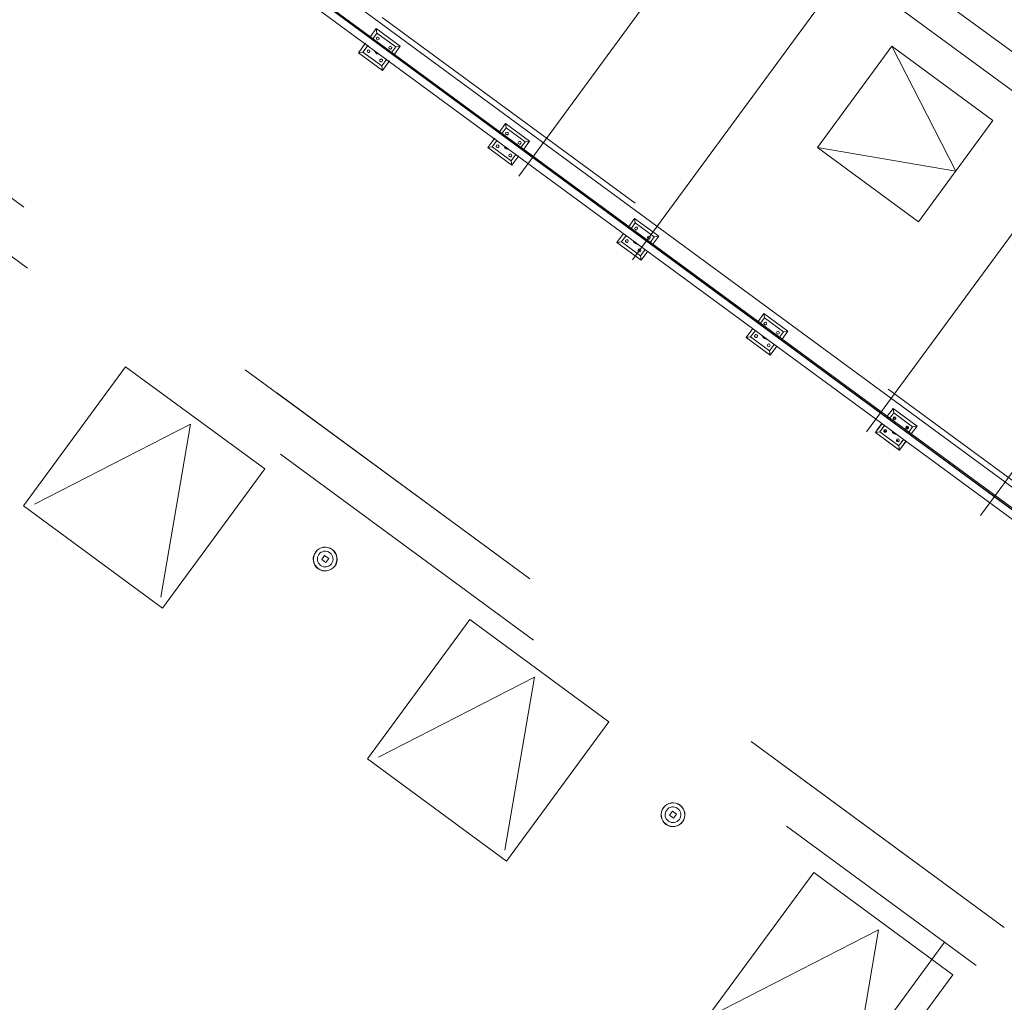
# Model space of a CAD drawing. Header units: metres. Extents: x 135583 to 135939, y 457896 to 458258.
# Tile 231 of 256: x 135790 to 135796, y 457921 to 457927. Entities that reach past the tile are written whole.
import ezdxf

# ---------------------------------------------------------------- set-up
doc = ezdxf.new("R2010")
doc.units = ezdxf.units.M
doc.linetypes.add('Hidden', pattern=[4, 2, -2])
doc.layers.add('NIEUWE INSTALLATIE', color=250, linetype='Continuous', lineweight=0)

msp = doc.modelspace()

# ---------------------------------------------------------------- linework, layer by layer
at = {"layer": 'NIEUWE INSTALLATIE', "linetype": 'Hidden'}
for p, q in [((135775.4878, 457936.759), (135796.2394, 457921.5132)), ((135796.2394, 457921.5132), (135775.4878, 457936.759)), ((135775.4878, 457936.759), (135796.2394, 457921.5132)), ((135775.5116, 457936.3692), (135795.8603, 457921.4195)), ((135775.5116, 457936.3692), (135795.8603, 457921.4195)), ((135797.1123, 457923.757), (135788.2072, 457930.2993)), ((135795.6345, 457927.5725), (135796.9239, 457926.6252)), ((135795.6345, 457927.5725), (135796.9239, 457926.6252)), ((135796.8055, 457926.4641), (135795.5161, 457927.4114)), ((135796.8055, 457926.4641), (135795.5161, 457927.4114)), ((135795.0502, 457926.4817), (135795.5239, 457927.1264)), ((135795.5239, 457927.1264), (135796.1686, 457926.6528)), ((135796.1686, 457926.6528), (135795.6949, 457926.0081)), ((135795.6949, 457926.0081), (135795.0502, 457926.4817)), ((135795.55, 457924.7525), (135795.5378, 457924.7618)), ((135795.5378, 457924.7618), (135795.5378, 457924.7572)), ((135795.55, 457924.7525), (135795.5378, 457924.7618)), ((135795.5378, 457924.7618), (135795.5378, 457924.7572)), ((135795.5378, 457924.7572), (135795.5448, 457924.7545)), ((135795.5378, 457924.7572), (135795.5448, 457924.7545)), ((135795.5448, 457924.7545), (135795.55, 457924.7525)), ((135795.5448, 457924.7545), (135795.55, 457924.7525)), ((135795.4856, 457924.6836), (135795.474, 457924.6784)), ((135795.4856, 457924.6836), (135795.474, 457924.6784)), ((135795.474, 457924.6784), (135795.4859, 457924.667)), ((135795.474, 457924.6784), (135795.4859, 457924.667)), ((135795.486, 457924.6669), (135795.4856, 457924.6836)), ((135795.486, 457924.6669), (135795.4856, 457924.6836)), ((135795.4859, 457924.667), (135795.486, 457924.6669)), ((135795.4859, 457924.667), (135795.486, 457924.6669)), ((135795.6186, 457924.7048), (135795.6139, 457924.6929)), ((135795.6186, 457924.7048), (135795.6139, 457924.6929)), ((135795.6139, 457924.6929), (135795.6306, 457924.6933)), ((135795.6139, 457924.6929), (135795.6306, 457924.6933)), ((135795.6306, 457924.6933), (135795.6186, 457924.7048)), ((135795.6306, 457924.6933), (135795.6186, 457924.7048)), ((135795.5604, 457924.6164), (135795.5559, 457924.6103)), ((135795.5604, 457924.6164), (135795.5559, 457924.6103)), ((135795.5559, 457924.6103), (135795.5643, 457924.6071)), ((135795.5559, 457924.6103), (135795.5643, 457924.6071)), ((135795.5643, 457924.6071), (135795.5604, 457924.6164)), ((135795.5643, 457924.6071), (135795.5604, 457924.6164)), ((135791.9143, 457915.6262), (135796.2394, 457921.5132)), ((135791.9143, 457915.6262), (135796.2394, 457921.5132)), ((135795.8603, 457921.4195), (135791.7128, 457915.7742)), ((135795.8603, 457921.4195), (135791.7128, 457915.7742)), ((135796.0617, 457921.2715), (135795.8603, 457921.4194)), ((135796.0617, 457921.2715), (135795.8603, 457921.4194))]:
    msp.add_line(p, q, dxfattribs=at)
at = {"layer": 'NIEUWE INSTALLATIE'}
for p, q in [((135788.1583, 457930.2918), (135797.1197, 457923.708)), ((135797.1445, 457923.5461), (135788.1582, 457930.1481)), ((135788.1587, 457930.1488), (135797.1443, 457923.5473)), ((135797.1426, 457923.5584), (135788.1634, 457930.1553)), ((135788.1296, 457930.1092), (135797.1548, 457923.4785)), ((135793.147, 457926.2979), (135794.3311, 457927.9097)), ((135793.147, 457926.2979), (135794.3311, 457927.9097)), ((135795.0564, 457927.3768), (135793.8723, 457925.765)), ((135795.0564, 457927.3768), (135793.8723, 457925.765)), ((135792.2026, 457927.1877), (135792.2393, 457927.2377)), ((135792.2393, 457927.2377), (135792.3925, 457927.1252)), ((135792.2393, 457927.2377), (135792.2436, 457927.2097)), ((135792.2436, 457927.2097), (135792.2188, 457927.1759)), ((135792.3645, 457927.1209), (135792.2436, 457927.2097)), ((135792.1268, 457927.0846), (135792.1707, 457927.1443)), ((135792.1868, 457927.1325), (135792.1548, 457927.0889)), ((135792.3396, 457927.0871), (135792.3645, 457927.1209)), ((135792.3925, 457927.1252), (135792.3558, 457927.0753)), ((135792.3925, 457927.1252), (135792.3645, 457927.1209)), ((135795.0502, 457926.4817), (135795.5239, 457927.1264)), ((135795.5239, 457927.1264), (135795.0502, 457926.4817)), ((135795.5239, 457927.1264), (135796.1686, 457926.6528)), ((135795.5239, 457927.1264), (135795.9318, 457926.3304)), ((135796.1686, 457926.6528), (135795.5239, 457927.1264)), ((135792.1268, 457927.0846), (135792.1548, 457927.0889)), ((135792.28, 457926.9721), (135792.1268, 457927.0846)), ((135792.1548, 457927.0889), (135792.2757, 457927)), ((135792.2757, 457927), (135792.3077, 457927.0436)), ((135792.2757, 457927), (135792.28, 457926.9721)), ((135792.3238, 457927.0318), (135792.28, 457926.9721)), ((135793.0258, 457926.583), (135793.0625, 457926.6329)), ((135793.0625, 457926.6329), (135793.2156, 457926.5204)), ((135793.0625, 457926.6329), (135793.0668, 457926.605)), ((135796.1686, 457926.6528), (135795.6949, 457926.0081)), ((135795.6949, 457926.0081), (135796.1686, 457926.6528)), ((135793.0668, 457926.605), (135793.0419, 457926.5711)), ((135793.1877, 457926.5162), (135793.0668, 457926.605)), ((135792.95, 457926.4798), (135792.9939, 457926.5395)), ((135792.95, 457926.4798), (135792.978, 457926.4841)), ((135793.01, 457926.5277), (135792.978, 457926.4841)), ((135792.978, 457926.4841), (135793.0988, 457926.3953)), ((135793.1628, 457926.4823), (135793.1877, 457926.5162)), ((135793.2156, 457926.5204), (135793.1789, 457926.4705)), ((135793.2156, 457926.5204), (135793.1877, 457926.5162)), ((135795.6949, 457926.0081), (135795.0502, 457926.4817)), ((135795.0502, 457926.4817), (135795.9318, 457926.3304)), ((135795.0502, 457926.4817), (135795.6949, 457926.0081)), ((135793.1031, 457926.3673), (135792.95, 457926.4798)), ((135793.0988, 457926.3953), (135793.1309, 457926.4389)), ((135793.147, 457926.427), (135793.1031, 457926.3673)), ((135793.0988, 457926.3953), (135793.1031, 457926.3673)), ((135795.3632, 457924.6697), (135796.5473, 457926.2815)), ((135795.3632, 457924.6697), (135796.5473, 457926.2815)), ((135793.849, 457925.9782), (135793.8856, 457926.0282)), ((135793.8899, 457926.0002), (135793.8651, 457925.9664)), ((135793.8856, 457926.0282), (135794.0388, 457925.9157)), ((135793.8856, 457926.0282), (135793.8899, 457926.0002)), ((135794.0108, 457925.9114), (135793.8899, 457926.0002)), ((135793.7732, 457925.8751), (135793.8156, 457925.9328)), ((135793.8317, 457925.921), (135793.8011, 457925.8793)), ((135794.0388, 457925.9157), (135794.0021, 457925.8657)), ((135794.0388, 457925.9157), (135794.0108, 457925.9114)), ((135793.7732, 457925.8751), (135793.8011, 457925.8793)), ((135793.9263, 457925.7626), (135793.7732, 457925.8751)), ((135793.8011, 457925.8793), (135793.922, 457925.7905)), ((135793.986, 457925.8776), (135794.0108, 457925.9114)), ((135793.922, 457925.7905), (135793.9526, 457925.8322)), ((135793.922, 457925.7905), (135793.9263, 457925.7626)), ((135793.9687, 457925.8203), (135793.9263, 457925.7626)), ((135797.2726, 457925.7486), (135796.0884, 457924.1369)), ((135797.2726, 457925.7486), (135796.0884, 457924.1369)), ((135794.6721, 457925.3735), (135794.7088, 457925.4234)), ((135794.7088, 457925.4234), (135794.8619, 457925.3109)), ((135794.7088, 457925.4234), (135794.7131, 457925.3955)), ((135794.7131, 457925.3955), (135794.6882, 457925.3616)), ((135794.834, 457925.3067), (135794.7131, 457925.3955)), ((135794.5963, 457925.2703), (135794.6388, 457925.3281)), ((135794.6549, 457925.3162), (135794.6243, 457925.2746)), ((135794.8091, 457925.2728), (135794.834, 457925.3067)), ((135794.8619, 457925.3109), (135794.8252, 457925.261)), ((135794.8619, 457925.3109), (135794.834, 457925.3067)), ((135794.5963, 457925.2703), (135794.6243, 457925.2746)), ((135794.7494, 457925.1578), (135794.5963, 457925.2703)), ((135794.6243, 457925.2746), (135794.7452, 457925.1858)), ((135794.7452, 457925.1858), (135794.7758, 457925.2274)), ((135794.7452, 457925.1858), (135794.7494, 457925.1578)), ((135794.7919, 457925.2156), (135794.7494, 457925.1578)), ((135790.6426, 457925.0848), (135789.9913, 457924.1984)), ((135791.5291, 457924.4336), (135790.6426, 457925.0848)), ((135795.532, 457924.8187), (135795.4953, 457924.7687)), ((135795.4953, 457924.7687), (135795.532, 457924.8187)), ((135795.5114, 457924.7569), (135795.5362, 457924.7907)), ((135795.5362, 457924.7907), (135795.5114, 457924.7569)), ((135795.5362, 457924.7907), (135795.532, 457924.8187)), ((135795.532, 457924.8187), (135795.6851, 457924.7062)), ((135795.532, 457924.8187), (135795.5362, 457924.7907)), ((135795.6571, 457924.7019), (135795.5362, 457924.7907)), ((135795.4953, 457924.7687), (135795.5103, 457924.7577)), ((135795.5066, 457924.7504), (135795.4953, 457924.7577)), ((135795.4953, 457924.7577), (135795.5061, 457924.7497)), ((135795.5061, 457924.7497), (135795.5066, 457924.7504)), ((135795.5103, 457924.7577), (135795.5114, 457924.7569)), ((135790.0612, 457924.2091), (135791.0563, 457924.7189)), ((135791.0563, 457924.7189), (135790.8671, 457923.617)), ((135795.4195, 457924.6655), (135795.4619, 457924.7233)), ((135795.4313, 457924.6817), (135795.4195, 457924.6655)), ((135795.4195, 457924.6655), (135795.4474, 457924.6698)), ((135795.4474, 457924.6698), (135795.4195, 457924.6655)), ((135795.4195, 457924.6655), (135795.4474, 457924.6698)), ((135795.4195, 457924.6655), (135795.5683, 457924.5562)), ((135795.5726, 457924.5531), (135795.4195, 457924.6655)), ((135795.4614, 457924.7227), (135795.4313, 457924.6817)), ((135795.478, 457924.7115), (135795.4474, 457924.6698)), ((135795.4474, 457924.6698), (135795.4775, 457924.7108)), ((135795.5683, 457924.581), (135795.4474, 457924.6698)), ((135795.4474, 457924.6698), (135795.5683, 457924.581)), ((135795.4775, 457924.7108), (135795.4614, 457924.7227)), ((135795.6571, 457924.7019), (135795.6323, 457924.6681)), ((135795.6323, 457924.6681), (135795.6571, 457924.7019)), ((135795.6323, 457924.6681), (135795.6444, 457924.6592)), ((135795.6484, 457924.6562), (135795.6851, 457924.7062)), ((135795.6851, 457924.7062), (135795.6484, 457924.6562)), ((135795.6851, 457924.7062), (135795.6571, 457924.7019)), ((135795.6851, 457924.7062), (135795.6571, 457924.7019)), ((135795.5683, 457924.581), (135795.5989, 457924.6227)), ((135795.5984, 457924.622), (135795.5683, 457924.581)), ((135795.615, 457924.6108), (135795.5726, 457924.5531)), ((135795.5726, 457924.5531), (135795.6145, 457924.6102)), ((135795.6145, 457924.6102), (135795.5984, 457924.622)), ((135795.6396, 457924.6527), (135795.6391, 457924.6521)), ((135795.6391, 457924.6521), (135795.6431, 457924.6491)), ((135795.6431, 457924.6491), (135795.6396, 457924.6527)), ((135795.6444, 457924.6592), (135795.6484, 457924.6562)), ((135795.5683, 457924.581), (135795.5726, 457924.5531)), ((135795.5726, 457924.5531), (135795.5683, 457924.581)), ((135795.5683, 457924.581), (135795.5726, 457924.5531)), ((135795.5683, 457924.5562), (135795.5726, 457924.5531)), ((135790.8778, 457923.5471), (135791.5291, 457924.4336)), ((135789.9913, 457924.1984), (135790.8778, 457923.5471)), ((135789.9913, 457924.1983), (135789.9913, 457924.1984)), ((135790.8777, 457923.547), (135789.9913, 457924.1983)), ((135791.9106, 457923.882), (135791.8916, 457923.8562)), ((135791.8916, 457923.8562), (135791.9174, 457923.8372)), ((135791.9364, 457923.863), (135791.9106, 457923.882)), ((135791.9174, 457923.8372), (135791.9364, 457923.863)), ((135790.8778, 457923.5471), (135790.8777, 457923.547)), ((135792.8346, 457923.4744), (135792.1834, 457922.588)), ((135793.7211, 457922.8231), (135792.8346, 457923.4744)), ((135792.2533, 457922.5986), (135793.2483, 457923.1085)), ((135793.2483, 457923.1085), (135793.0591, 457922.0066)), ((135793.0698, 457921.9367), (135793.7211, 457922.8231)), ((135792.1833, 457922.5878), (135792.1834, 457922.588)), ((135793.0698, 457921.9366), (135792.1833, 457922.5878)), ((135792.1834, 457922.588), (135793.0698, 457921.9367)), ((135794.1268, 457922.2538), (135794.1078, 457922.228)), ((135794.1078, 457922.228), (135794.1336, 457922.2091)), ((135794.1525, 457922.2348), (135794.1268, 457922.2538)), ((135794.1336, 457922.2091), (135794.1525, 457922.2348)), ((135793.0698, 457921.9367), (135793.0698, 457921.9366)), ((135795.0266, 457921.864), (135794.3754, 457920.9775)), ((135795.9131, 457921.2127), (135795.0266, 457921.864)), ((135794.4453, 457920.9882), (135795.4403, 457921.4981)), ((135795.4403, 457921.4981), (135795.2512, 457920.3961)), ((135795.2618, 457920.3263), (135795.9131, 457921.2127))]:
    msp.add_line(p, q, dxfattribs=at)
for centre, radius, start, end in [((135791.914, 457923.8596), 0.076, 53.696, 233.696), ((135791.914, 457923.8596), 0.075, 53.696, 233.696), ((135791.914, 457923.8596), 0.05, 53.696, 233.696), ((135791.914, 457923.8596), 0.076, 233.696, 53.696), ((135791.914, 457923.8596), 0.075, 233.696, 53.696), ((135791.914, 457923.8596), 0.05, 233.696, 53.696), ((135794.1302, 457922.2314), 0.076, 53.696, 233.696), ((135794.1302, 457922.2314), 0.075, 53.696, 233.696), ((135794.1302, 457922.2314), 0.05, 53.696, 233.696), ((135794.1302, 457922.2314), 0.076, 233.696, 53.696), ((135794.1302, 457922.2314), 0.075, 233.696, 53.696), ((135794.1302, 457922.2314), 0.05, 233.696, 53.696)]:
    msp.add_arc(centre, radius, start, end, dxfattribs=at)
for centre, major_axis, start_param, end_param in [((135792.249, 457927.1748), (-0.00533, -0.00725), 3.141593, 6.283185), ((135792.249, 457927.1748), (0.00136, -0.0089), 5.497787, 8.63938), ((135792.3295, 457927.1156), (0.00725, -0.00533), 1.570796, 4.712389), ((135792.3295, 457927.1156), (0.00466, -0.0077), 5.105088, 8.246681), ((135792.1898, 457927.0942), (0.00828, -0.00352), 1.338973, 4.480565), ((135792.1898, 457927.0942), (0.00136, -0.0089), 5.497787, 8.63938), ((135792.2597, 457927.1049), (0.0195, -0.0243), 4.45059, 5.691784), ((135792.2597, 457927.1049), (-0.007, -0.0252), 5.658662, 6.182261), ((135792.2703, 457927.035), (0.00725, -0.00533), 1.570796, 4.712389), ((135792.2703, 457927.035), (0.00725, -0.00533), 4.712389, 7.853982), ((135793.0721, 457926.57), (-0.00533, -0.00725), 3.141593, 6.283185), ((135793.0721, 457926.57), (0.00136, -0.0089), 5.497787, 8.63938), ((135793.0129, 457926.4894), (0.00828, -0.00352), 1.338973, 4.480565), ((135793.0129, 457926.4894), (0.00136, -0.0089), 5.497787, 8.63938), ((135793.0828, 457926.5001), (0.0195, -0.0243), 4.45059, 5.691784), ((135793.0828, 457926.5001), (-0.007, -0.0252), 5.658662, 6.182261), ((135793.1527, 457926.5108), (0.00725, -0.00533), 1.570796, 4.712389), ((135793.1527, 457926.5108), (0.00466, -0.0077), 5.105088, 8.246681), ((135793.0935, 457926.4302), (0.00725, -0.00533), 1.570796, 4.712389), ((135793.0935, 457926.4302), (0.00725, -0.00533), 4.712389, 7.853982), ((135793.8953, 457925.9653), (-0.00533, -0.00725), 3.141593, 6.283185), ((135793.8953, 457925.9653), (0.00136, -0.0089), 5.497787, 8.63938), ((135793.8361, 457925.8847), (0.00828, -0.00352), 1.338973, 4.480565), ((135793.8361, 457925.8847), (0.00136, -0.0089), 5.497787, 8.63938), ((135793.906, 457925.8954), (0.0195, -0.0243), 4.45059, 5.691784), ((135793.906, 457925.8954), (-0.007, -0.0252), 5.658662, 6.182261), ((135793.9759, 457925.9061), (0.00725, -0.00533), 1.570796, 4.712389), ((135793.9759, 457925.9061), (0.00466, -0.0077), 5.105088, 8.246681), ((135793.9167, 457925.8255), (0.00725, -0.00533), 1.570796, 4.712389), ((135793.9167, 457925.8255), (0.00725, -0.00533), 4.712389, 7.853982), ((135794.7184, 457925.3605), (-0.00533, -0.00725), 3.141593, 6.283185), ((135794.7184, 457925.3605), (0.00136, -0.0089), 5.497787, 8.63938), ((135794.6592, 457925.2799), (0.00828, -0.00352), 1.338973, 4.480565), ((135794.799, 457925.3013), (0.00725, -0.00533), 1.570796, 4.712389), ((135794.799, 457925.3013), (0.00466, -0.0077), 5.105088, 8.246681), ((135794.6592, 457925.2799), (0.00136, -0.0089), 5.497787, 8.63938), ((135794.7291, 457925.2906), (0.0195, -0.0243), 4.45059, 5.691784), ((135794.7291, 457925.2906), (-0.007, -0.0252), 5.658662, 6.182261), ((135794.7398, 457925.2207), (0.00725, -0.00533), 1.570796, 4.712389), ((135794.7398, 457925.2207), (0.00725, -0.00533), 4.712389, 7.853982), ((135795.5416, 457924.7558), (-0.00533, -0.00725), 3.141593, 6.283185), ((135795.5416, 457924.7558), (0.00136, -0.0089), 5.497787, 8.63938), ((135795.4824, 457924.6752), (0.00828, -0.00352), 1.338973, 4.480565), ((135795.4824, 457924.6752), (0.00136, -0.0089), 5.497787, 8.63938), ((135795.5523, 457924.6859), (0.0195, -0.0243), 4.45059, 5.691784), ((135795.5523, 457924.6859), (-0.007, -0.0252), 5.658662, 6.182261), ((135795.6222, 457924.6966), (0.00725, -0.00533), 1.570796, 4.712389), ((135795.6222, 457924.6966), (0.00466, -0.0077), 5.105088, 8.246681), ((135795.563, 457924.616), (0.00725, -0.00533), 1.570796, 4.712389), ((135795.563, 457924.616), (0.00725, -0.00533), 4.712389, 7.853982)]:
    msp.add_ellipse(centre, major_axis=major_axis, ratio=1, start_param=start_param, end_param=end_param, dxfattribs=at)

doc.saveas('drawing.dxf')
